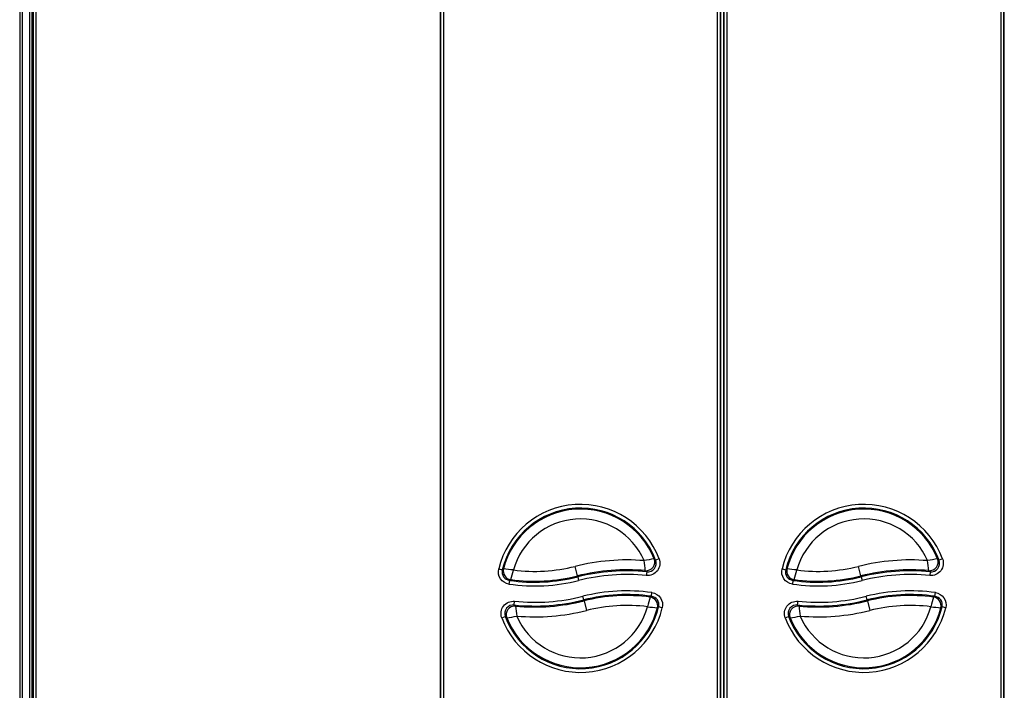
# Model space of a CAD drawing. Header units: millimetres. Extents: x 0 to 287, y 0 to 200.
# Tile 10 of 63: x 35 to 75, y 52 to 79. Entities that reach past the tile are written whole.
import ezdxf

# ---------------------------------------------------------------- set-up
doc = ezdxf.new("R2010")
doc.units = ezdxf.units.MM
doc.layers.add('130.194_BW4C_CTM', color=7, linetype='Continuous')
doc.layers.add('Défaut', color=7, linetype='Continuous')

# ---------------------------------------------------------------- blocks, each defined once
blk = doc.blocks.new('SE1')
at = {"layer": '130.194_BW4C_CTM', "color": 7, "linetype": 'Continuous'}
for p, q in [((35.166, 92.596), (35.166, 45.836)), ((35.286, 45.836), (35.286, 92.586)), ((35.558, 92.206), (35.558, 45.836)), ((35.666, 45.836), (35.666, 92.206)), ((52.148, 85.905), (52.148, 45.757)), ((52.181, 45.79), (52.181, 85.872)), ((52.281, 85.872), (52.281, 45.79)), ((63.361, 45.79), (63.361, 85.872)), ((63.461, 85.872), (63.461, 45.79)), ((63.494, 45.757), (63.494, 85.905)), ((63.598, 85.905), (63.598, 45.757)), ((63.631, 45.79), (63.631, 85.872)), ((63.731, 85.872), (63.731, 45.79)), ((74.811, 45.79), (74.811, 85.872)), ((74.911, 85.872), (74.911, 45.79)), ((74.944, 45.757), (74.944, 85.905)), ((35.716, 83.648), (35.716, 45.834)), ((35.834, 45.834), (35.834, 83.648)), ((35.686, 78.566), (35.666, 78.566)), ((35.686, 65.566), (35.686, 78.566)), ((35.716, 78.566), (35.686, 78.566)), ((35.666, 65.566), (35.686, 65.566)), ((35.666, 65.565), (35.683, 65.565)), ((35.683, 65.565), (35.683, 65.566)), ((35.683, 65.565), (35.716, 65.565)), ((35.686, 65.566), (35.716, 65.566)), ((35.686, 63.566), (35.666, 63.566)), ((35.686, 52.966), (35.686, 63.566)), ((35.716, 63.566), (35.686, 63.566)), ((60.999, 57.008), (60.859, 56.955)), ((72.449, 57.008), (72.309, 56.955)), ((54.517, 56.596), (54.663, 56.562)), ((57.701, 56.314), (57.604, 56.702)), ((65.967, 56.596), (66.113, 56.562)), ((69.151, 56.314), (69.054, 56.702)), ((54.953, 56.134), (54.932, 55.986)), ((57.701, 56.314), (57.711, 56.277)), ((57.711, 56.277), (57.747, 56.131)), ((60.497, 56.483), (60.482, 56.334)), ((66.403, 56.134), (66.382, 55.986)), ((69.151, 56.314), (69.161, 56.277)), ((69.161, 56.277), (69.197, 56.131)), ((71.947, 56.483), (71.932, 56.334)), ((57.956, 55.345), (57.92, 55.49)), ((57.966, 55.308), (57.956, 55.345)), ((57.966, 55.308), (58.063, 54.92)), ((60.688, 55.491), (60.709, 55.639)), ((69.406, 55.345), (69.37, 55.49)), ((69.416, 55.308), (69.406, 55.345)), ((69.416, 55.308), (69.513, 54.92)), ((72.138, 55.491), (72.159, 55.639)), ((55.145, 55.141), (55.161, 55.29)), ((61.126, 55.03), (60.98, 55.064)), ((66.595, 55.141), (66.611, 55.29)), ((72.576, 55.03), (72.43, 55.064)), ((54.642, 54.617), (54.782, 54.67)), ((66.092, 54.617), (66.232, 54.67)), ((35.666, 52.966), (35.686, 52.966)), ((35.666, 52.965), (35.683, 52.965)), ((35.683, 52.965), (35.683, 52.966)), ((35.683, 52.965), (35.716, 52.965)), ((35.686, 52.966), (35.716, 52.966))]:
    blk.add_line(p, q, dxfattribs=at)
for centre, radius, start, end in [((57.821, 55.811), 3.396, 20.6358, 166.6287), ((57.821, 55.811), 3.246, 20.6358, 166.6287), ((57.821, 55.811), 3.208, 21.875, 165.7844), ((69.271, 55.811), 3.396, 20.6358, 166.6287), ((69.271, 55.811), 3.246, 20.6358, 166.6287), ((69.271, 55.811), 3.208, 21.875, 165.7844), ((57.821, 55.811), 2.808, 23.5469, 164.6386), ((69.271, 55.811), 2.808, 23.5469, 164.6386), ((59.695, 48.406), 8.555, 85.3064, 104.1497), ((61.995, 49.296), 7.802, 98.8269, 101.8333), ((40.181, 54.433), 20.368, 5.9015, 7.0492), ((60.532, 56.831), 0.35, 264.2484, 20.7185), ((71.145, 48.406), 8.555, 85.3064, 104.1497), ((73.445, 49.296), 7.802, 98.8269, 101.8333), ((51.631, 54.433), 20.368, 5.9015, 7.0492), ((71.982, 56.831), 0.35, 264.2484, 20.7185), ((55.003, 56.481), 0.35, 166.6054, 261.7879), ((64.674, 43.481), 16.472, 127.2157, 127.4281), ((53.568, 44.266), 12.386, 82.831, 84.7016), ((21.212, 66.004), 35.194, 343.7672, 344.425), ((55.972, 63.174), 6.674, 262.6093, 284.1497), ((59.695, 48.406), 8.156, 84.7512, 104.1497), ((59.695, 48.406), 8.117, 84.3311, 104.1497), ((66.453, 56.481), 0.35, 166.6054, 261.7879), ((76.124, 43.481), 16.472, 127.2157, 127.4281), ((65.018, 44.266), 12.386, 82.831, 84.7016), ((32.662, 66.004), 35.194, 343.7672, 344.425), ((67.422, 63.174), 6.674, 262.6093, 284.1497), ((71.145, 48.406), 8.156, 84.7512, 104.1497), ((71.145, 48.406), 8.117, 84.3311, 104.1497), ((55.972, 63.174), 7.263, 261.7647, 284.1497), ((55.972, 63.174), 7.113, 261.7647, 284.1497), ((55.972, 63.174), 7.074, 262.1249, 284.1497), ((59.695, 48.406), 7.967, 84.3311, 104.1497), ((67.422, 63.174), 7.263, 261.7647, 284.1497), ((67.422, 63.174), 7.113, 261.7647, 284.1497), ((67.422, 63.174), 7.074, 262.1249, 284.1497), ((71.145, 48.406), 7.967, 84.3311, 104.1497), ((59.695, 48.448), 7.263, 81.9716, 104.1497), ((71.145, 48.448), 7.263, 81.9716, 104.1497), ((55.972, 63.216), 8.117, 264.1543, 284.1497), ((55.972, 63.216), 7.967, 264.1543, 284.1497), ((55.972, 63.216), 8.156, 264.5755, 284.1497), ((59.695, 48.448), 7.113, 81.9716, 104.1497), ((59.695, 48.448), 7.074, 82.3327, 104.1497), ((94.414, 45.745), 35.144, 163.9548, 164.6135), ((60.64, 55.145), 0.35, 346.6756, 81.995), ((67.422, 63.216), 8.117, 264.1543, 284.1497), ((67.422, 63.216), 7.967, 264.1543, 284.1497), ((67.422, 63.216), 8.156, 264.5755, 284.1497), ((71.145, 48.448), 7.113, 81.9716, 104.1497), ((71.145, 48.448), 7.074, 82.3327, 104.1497), ((105.864, 45.745), 35.144, 163.9548, 164.6135), ((72.09, 55.145), 0.35, 346.6756, 81.995), ((57.821, 55.811), 3.396, 200.5804, 346.6989), ((55.109, 54.793), 0.35, 84.0711, 200.6636), ((57.821, 55.811), 3.246, 200.5804, 346.6989), ((57.821, 55.811), 3.208, 201.8226, 345.8526), ((75.404, 57.132), 20.305, 185.7521, 186.9034), ((57.821, 55.811), 2.808, 203.4987, 344.704), ((55.972, 63.216), 8.555, 265.132, 284.1497), ((59.695, 48.448), 6.674, 82.8184, 104.1497), ((62.054, 67.337), 12.361, 262.9169, 264.7913), ((50.96, 68.091), 16.435, 307.3523, 307.5656), ((69.271, 55.811), 3.396, 200.5804, 346.6989), ((66.559, 54.793), 0.35, 84.0711, 200.6636), ((69.271, 55.811), 3.246, 200.5804, 346.6989), ((69.271, 55.811), 3.208, 201.8226, 345.8526), ((86.854, 57.132), 20.305, 185.7521, 186.9034), ((69.271, 55.811), 2.808, 203.4987, 344.704), ((67.422, 63.216), 8.555, 265.132, 284.1497), ((71.145, 48.448), 6.674, 82.8184, 104.1497), ((73.504, 67.337), 12.361, 262.9169, 264.7913), ((62.41, 68.091), 16.435, 307.3523, 307.5656), ((53.659, 62.315), 7.787, 278.744, 281.7564), ((65.109, 62.315), 7.787, 278.744, 281.7564)]:
    blk.add_arc(centre, radius, start, end, dxfattribs=at)
for centre, major_axis, ratio, start_param, end_param in [((60.473, 56.876), (0.209, 0.281), 0.998742, 3.690851, 5.733927), ((-1310.392, -109.162), (1372.409, 164.239), 0.039561, 0.036622, 0.037685), ((71.923, 56.876), (0.209, 0.281), 0.998742, 3.690851, 5.733927), ((-1298.942, -109.162), (1372.409, 164.239), 0.039561, 0.036622, 0.037685), ((55.051, 56.513), (0.195, -0.29), 0.99923, 3.872043, 5.552735), ((-1536.116, -339.476), (1597.725, 394.363), 0.037926, 0.029115, 0.030012), ((66.501, 56.513), (0.195, -0.29), 0.99923, 3.872043, 5.552735), ((-1524.665, -339.476), (1597.724, 394.362), 0.037926, 0.029115, 0.030012), ((2936.848, 740.793), (-2883.501, -686.475), 0.012868, -0.03709, -0.036581), ((2948.298, 740.793), (-2883.501, -686.475), 0.012868, -0.03709, -0.036581), ((-2702.263, -610.391), (2764.548, 667.695), 0.013085, -0.03782, -0.037299), ((60.592, 55.112), (-0.196, 0.29), 0.999228, 3.870825, 5.553953), ((-2690.811, -610.39), (2764.546, 667.695), 0.013085, -0.03782, -0.037299), ((72.042, 55.112), (-0.196, 0.29), 0.999228, 3.870825, 5.553953), ((55.168, 54.748), (-0.21, -0.28), 0.998738, 3.689776, 5.735002), ((1630.125, 440.467), (-1576.088, -383.728), 0.038134, 0.029345, 0.03025), ((66.618, 54.748), (-0.21, -0.28), 0.998738, 3.689776, 5.735002), ((1641.576, 440.467), (-1576.089, -383.728), 0.038134, 0.029345, 0.03025), ((1424.011, 216.704), (-1370.382, -160.156), 0.039535, 0.036657, 0.037723), ((1435.462, 216.704), (-1370.382, -160.156), 0.039535, 0.036657, 0.037723)]:
    blk.add_ellipse(centre, major_axis=major_axis, ratio=ratio, start_param=start_param, end_param=end_param, dxfattribs=at)
for points in [[(60.999, 57.008), (61.059, 56.848), (61.032, 56.662), (60.824, 56.392), (60.652, 56.317), (60.482, 56.334)], [(72.449, 57.008), (72.509, 56.848), (72.482, 56.662), (72.274, 56.392), (72.102, 56.317), (71.932, 56.334)], [(54.932, 55.986), (54.794, 56.006), (54.667, 56.086), (54.512, 56.314), (54.485, 56.462), (54.517, 56.596)], [(66.382, 55.986), (66.244, 56.006), (66.117, 56.086), (65.962, 56.314), (65.935, 56.462), (65.967, 56.596)], [(54.642, 54.617), (54.582, 54.777), (54.609, 54.963), (54.818, 55.233), (54.99, 55.307), (55.161, 55.29)], [(60.709, 55.639), (60.847, 55.62), (60.975, 55.54), (61.13, 55.313), (61.158, 55.164), (61.126, 55.03)], [(66.092, 54.617), (66.032, 54.777), (66.059, 54.963), (66.268, 55.233), (66.44, 55.307), (66.611, 55.29)], [(72.159, 55.639), (72.297, 55.62), (72.425, 55.54), (72.58, 55.313), (72.608, 55.164), (72.576, 55.03)]]:
    blk.add_open_spline(points, degree=3, knots=[0, 0, 0, 0, 0.5, 0.5, 1, 1, 1, 1], dxfattribs=at)

msp = doc.modelspace()

# ---------------------------------------------------------------- block references
at = {"layer": 'Défaut'}
msp.add_blockref('SE1', (0, 0), dxfattribs=at)

doc.saveas('drawing.dxf')
